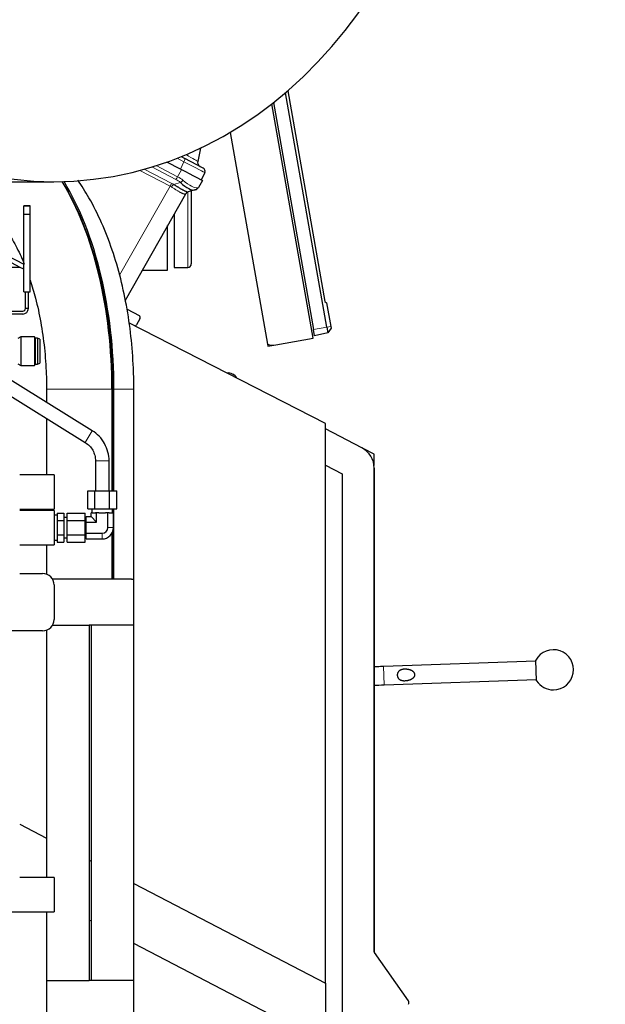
# Model space of a CAD drawing. Header units: inches. Extents: x 0 to 23760, y -13 to 16800.
# Tile 189 of 247: x 12605 to 13115, y 13781 to 14640. Entities that reach past the tile are written whole.
import ezdxf

# ---------------------------------------------------------------- set-up
doc = ezdxf.new("R2010")
doc.units = ezdxf.units.IN
doc.layers.add('254', color=7, linetype='Continuous', true_color=0xffffff)
doc.styles.add('latin_extended', font='simplex.shx')
doc.dimstyles.get("Standard").update_dxf_attribs({"dimtxt": 0.18, "dimasz": 0.18, "dimexe": 0.18, "dimexo": 0.0625, "dimgap": 0.09, "dimtad": 0, "dimtih": 1, "dimtoh": 1, "dimdec": 4, "dimzin": 0, "dimdsep": 46, "dimtxsty": 'Standard', "dimcen": 0.09, "dimadec": 0, "dimazin": 0, "dimtfac": 1, "dimtdec": 4, "dimtofl": 0, "dimtmove": 0, "dimatfit": 3, "dimfxl": 1, "dimtolj": 1, "dimtzin": 0, "dimarcsym": 0})

# ---------------------------------------------------------------- blocks, each defined once
blk = doc.blocks.new('_U4')
at = {"layer": '254', "color": 3, "linetype": 'Continuous', "lineweight": 13, "transparency": 16777216}
for p, q in [((12117.76, 15479.08), (13527.93, 15479.08)), ((13487.93, 11678.84), (13487.93, 15339.08)), ((11971.76, 11538.84), (13527.93, 11538.84))]:
    blk.add_line(p, q, dxfattribs=at)
at = {"layer": '254', "color": 3, "transparency": 16777216}
for points in [[(13511.27, 15339.08), (13464.6, 15339.08), (13487.93, 15479.08)], [(13464.6, 11678.84), (13511.27, 11678.84), (13487.93, 11538.84)]]:
    blk.add_solid(points, dxfattribs=at)
at = {"layer": 'Defpoints', "color": 0, "transparency": 16777216}
for p in [(12077.76, 15479.08), (13487.93, 15479.08), (11931.76, 11538.84)]:
    blk.add_point(p, dxfattribs=at)
at = {"layer": '254', "color": 2, "lineweight": 13, "transparency": 16777216, "insert": (13277.93, 13262.3), "char_height": 140, "attachment_point": 1, "rotation": 90, "style": 'latin_extended'}
blk.add_mtext('\\A1;3940', dxfattribs=at)

msp = doc.modelspace()

# ---------------------------------------------------------------- linework, layer by layer
at = {"layer": '254', "color": 2, "linetype": 'Continuous', "lineweight": 25}
for p, q in [((12872.633, 14371.711), (12836.594, 14576.099)), ((12838.597, 14577.819), (12870.983, 14394.152)), ((12860.639, 14361.98), (12824.608, 14566.32)), ((12826.214, 14567.581), (12861.109, 14369.679)), ((12788.354, 14541.576), (12820.945, 14356.741)), ((12745.678, 14520.438), (12748.785, 14518.82)), ((12762.691, 14527.92), (12760.108, 14516.268)), ((12745.143, 14509.442), (12733.156, 14515.682)), ((12764.901, 14510.431), (12748.785, 14518.82)), ((12751.445, 14506.161), (12745.143, 14509.442)), ((12751.445, 14506.161), (12764.199, 14499.522)), ((12766.246, 14506.525), (12763.274, 14500.004)), ((12466.064, 14498.561), (12634.695, 14498.561)), ((12764.199, 14499.522), (12760.752, 14493.431)), ((12749.505, 14487.758), (12696.984, 14394.928)), ((12757.636, 14491.337), (12751.745, 14489.592)), ((12754.563, 14490.433), (12754.563, 14426.845)), ((12758.407, 14491.566), (12757.636, 14491.337)), ((12608.568, 14477.621), (12608.568, 14477.617)), ((12614.068, 14477.621), (12608.568, 14477.621)), ((12608.568, 14470.335), (12608.568, 14477.618)), ((12608.568, 14477.617), (12614.068, 14477.617)), ((12614.068, 14477.621), (12614.068, 14477.617)), ((12614.068, 14470.335), (12614.068, 14477.618)), ((12608.568, 14402.617), (12608.568, 14470.335)), ((12608.568, 14470.335), (12614.068, 14470.335)), ((12614.068, 14402.617), (12614.068, 14470.335)), ((12739.563, 14470.191), (12739.563, 14423.845)), ((12733.938, 14421.345), (12733.938, 14460.245)), ((12571.302, 14446.053), (12608.568, 14426.653)), ((12605.471, 14423.845), (12571.306, 14441.328)), ((12605.471, 14423.845), (12571.937, 14423.845)), ((12608.571, 14422.258), (12605.471, 14423.845)), ((12711.928, 14421.345), (12733.938, 14421.345)), ((12739.563, 14423.845), (12751.563, 14423.845)), ((12608.568, 14402.617), (12614.068, 14402.617)), ((12610.068, 14388.147), (12610.068, 14402.617)), ((12612.568, 14388.147), (12612.568, 14402.617)), ((12870.983, 14394.152), (12872.445, 14392.925)), ((12872.445, 14392.925), (12876.078, 14372.318)), ((12582.938, 14385.648), (12607.568, 14385.648)), ((12607.568, 14383.148), (12582.938, 14383.148)), ((12698.551, 14387.519), (12709.011, 14381.72)), ((12871.442, 14287.741), (12700.236, 14375.351)), ((12709.782, 14378.986), (12706.813, 14373.738)), ((12862.071, 14364.221), (12861.109, 14369.679)), ((12873.525, 14366.656), (12862.071, 14364.221)), ((12872.633, 14371.711), (12873.525, 14366.656)), ((12876.341, 14370.83), (12873.525, 14366.656)), ((12876.078, 14372.318), (12876.341, 14370.83)), ((12606.038, 14363.351), (12603.238, 14361.851)), ((12606.038, 14363.351), (12606.038, 14338.351)), ((12617.938, 14363.351), (12606.038, 14363.351)), ((12617.938, 14363.351), (12617.938, 14338.351)), ((12618.438, 14362.151), (12617.938, 14363.351)), ((12618.438, 14362.151), (12618.438, 14339.551)), ((12620.438, 14362.151), (12618.438, 14362.151)), ((12620.438, 14362.151), (12620.438, 14339.551)), ((12622.438, 14361.351), (12620.438, 14362.151)), ((12622.438, 14361.351), (12622.438, 14340.351)), ((12820.945, 14356.745), (12821.246, 14355.034)), ((12828.14, 14356.25), (12860.639, 14361.98)), ((12821.246, 14355.034), (12828.14, 14356.25)), ((12603.238, 14339.851), (12606.038, 14338.351)), ((12617.938, 14338.351), (12618.438, 14339.551)), ((12618.438, 14339.551), (12620.438, 14339.551)), ((12620.438, 14339.551), (12622.438, 14340.351)), ((12668.277, 14281.417), (12582.121, 14334.851)), ((12606.038, 14338.351), (12617.938, 14338.351)), ((12568.129, 14329.408), (12661.953, 14271.219)), ((12790.65, 14330.732), (12790.65, 14330.733)), ((12628.388, 14317.593), (12628.388, 14306.154)), ((12685.392, 14317.593), (12685.392, 14228.845)), ((12686.057, 14317.593), (12686.057, 14228.845)), ((12687.099, 14228.845), (12687.099, 14317.593)), ((12704.488, 14151.845), (12704.488, 14317.593)), ((12628.388, 14292.034), (12628.388, 14242.843)), ((12903.223, 14266.494), (12871.441, 14283.038)), ((12871.442, 13799.584), (12871.442, 14287.741)), ((12913.851, 14260.919), (12904.294, 14265.894)), ((12670.938, 14255.073), (12670.938, 14228.845)), ((12682.938, 14228.845), (12682.938, 14255.073)), ((12913.851, 14251.083), (12913.851, 14260.919)), ((12871.441, 14251.472), (12885.988, 14243.899)), ((12913.984, 13826.992), (12913.988, 14248.754)), ((12913.984, 13826.992), (12913.988, 14248.754)), ((12913.988, 14248.754), (12913.984, 13826.992)), ((12913.984, 13826.992), (12913.988, 14248.754)), ((12913.984, 13826.992), (12913.988, 14248.754)), ((12634.934, 14242.845), (12604.972, 14242.845)), ((12634.934, 14242.845), (12634.934, 14227.845)), ((12885.988, 14243.899), (12885.983, 13763.847)), ((12664.237, 14228.845), (12670.588, 14228.845)), ((12664.237, 14213.345), (12664.237, 14228.845)), ((12670.588, 14228.845), (12683.289, 14228.845)), ((12670.588, 14213.345), (12670.588, 14228.845)), ((12683.289, 14228.845), (12689.64, 14228.845)), ((12683.289, 14213.345), (12683.289, 14228.845)), ((12689.64, 14213.345), (12689.64, 14228.845)), ((12634.934, 14227.845), (12634.934, 14212.845)), ((12604.972, 14212.845), (12634.934, 14212.845)), ((12634.934, 14211.845), (12604.972, 14211.845)), ((12628.388, 14212.845), (12628.388, 14211.846)), ((12634.934, 14211.845), (12634.934, 14196.845)), ((12664.237, 14213.345), (12670.588, 14213.345)), ((12667.938, 14213.345), (12667.938, 14209.845)), ((12670.588, 14213.345), (12683.289, 14213.345)), ((12683.289, 14213.345), (12689.64, 14213.345)), ((12685.938, 14209.845), (12685.938, 14213.345)), ((12686.057, 14213.345), (12686.057, 14209.846)), ((12687.099, 14151.845), (12687.099, 14213.345)), ((12634.938, 14204.143), (12634.934, 14204.143)), ((12635.093, 14207.843), (12634.938, 14206.743)), ((12634.938, 14206.743), (12634.938, 14186.946)), ((12635.093, 14207.843), (12635.093, 14185.846)), ((12637.538, 14207.843), (12635.093, 14207.843)), ((12637.538, 14209.546), (12643.438, 14209.546)), ((12637.538, 14209.546), (12637.538, 14203.195)), ((12637.538, 14203.195), (12643.438, 14203.195)), ((12637.538, 14203.195), (12637.538, 14190.494)), ((12643.438, 14209.546), (12643.438, 14203.195)), ((12646.438, 14205.843), (12643.438, 14205.843)), ((12643.438, 14203.195), (12643.438, 14190.494)), ((12646.438, 14209.546), (12661.938, 14209.546)), ((12646.438, 14203.195), (12646.438, 14209.546)), ((12646.438, 14190.494), (12646.438, 14203.195)), ((12646.438, 14203.195), (12661.938, 14203.195)), ((12661.938, 14203.195), (12661.938, 14209.546)), ((12661.938, 14190.494), (12661.938, 14203.195)), ((12662.938, 14202.842), (12661.938, 14202.842)), ((12662.938, 14201.752), (12662.938, 14206.66)), ((12662.938, 14206.66), (12667.123, 14206.66)), ((12668.098, 14209.845), (12667.123, 14209.845)), ((12667.123, 14206.66), (12667.123, 14209.845)), ((12672.031, 14201.752), (12667.123, 14206.66)), ((12668.098, 14209.845), (12671.056, 14209.845)), ((12672.031, 14209.845), (12671.056, 14209.845)), ((12673.98, 14209.845), (12672.031, 14209.845)), ((12672.031, 14201.752), (12672.031, 14209.845)), ((12673.98, 14209.845), (12679.896, 14209.845)), ((12681.846, 14209.845), (12679.896, 14209.845)), ((12682.821, 14209.845), (12681.846, 14209.845)), ((12681.846, 14196.845), (12681.846, 14209.845)), ((12682.821, 14209.845), (12685.779, 14209.845)), ((12686.753, 14209.845), (12685.779, 14209.845)), ((12686.753, 14196.845), (12686.753, 14209.845)), ((12634.934, 14196.845), (12634.934, 14181.845)), ((12662.938, 14201.752), (12672.031, 14201.752)), ((12662.938, 14191.937), (12662.938, 14201.752)), ((12634.934, 14189.547), (12634.938, 14189.547)), ((12634.938, 14186.946), (12635.093, 14185.846)), ((12635.093, 14185.846), (12637.538, 14185.846)), ((12637.538, 14190.494), (12637.538, 14184.143)), ((12637.538, 14190.494), (12643.438, 14190.494)), ((12643.438, 14190.494), (12643.438, 14184.143)), ((12643.438, 14187.846), (12646.438, 14187.846)), ((12646.438, 14184.143), (12646.438, 14190.494)), ((12646.438, 14190.494), (12661.938, 14190.494)), ((12661.938, 14190.847), (12662.938, 14190.847)), ((12661.938, 14184.143), (12661.938, 14190.494)), ((12662.938, 14191.937), (12676.938, 14191.937)), ((12662.938, 14187.03), (12662.938, 14191.937)), ((12662.938, 14187.03), (12676.938, 14187.03)), ((12685.392, 14191.857), (12685.392, 14151.845)), ((12686.057, 14193.214), (12686.057, 14151.845)), ((12604.972, 14181.845), (12634.934, 14181.845)), ((12628.388, 14181.845), (12628.388, 14156.229)), ((12637.538, 14184.143), (12643.438, 14184.143)), ((12646.438, 14184.143), (12661.938, 14184.143)), ((12604.972, 14156.845), (12624.934, 14156.845)), ((12685.392, 14151.845), (12633.594, 14151.845)), ((12687.073, 14151.845), (12685.365, 14151.845)), ((12687.073, 14151.845), (12687.099, 14151.845)), ((12702.451, 14151.845), (12687.099, 14151.845)), ((12702.451, 14151.845), (12704.488, 14151.845)), ((12704.438, 14111.845), (12704.438, 14151.845)), ((12634.934, 14146.845), (12634.934, 14116.845)), ((12633.594, 14111.845), (12665.438, 14111.845)), ((12667.438, 14111.845), (12665.438, 14111.845)), ((12665.438, 14111.845), (12665.438, 13801.845)), ((12667.438, 13801.845), (12667.438, 14111.845)), ((12704.488, 14111.845), (12667.438, 14111.845)), ((12704.488, 13801.845), (12704.488, 14111.845)), ((12624.934, 14106.845), (12594.934, 14106.845)), ((12628.388, 14107.456), (12628.388, 13891.846)), ((13054.882, 14080.385), (12921.964, 14075.737)), ((13055.476, 14063.396), (13054.847, 14081.385)), ((12922.523, 14059.747), (13055.442, 14064.395)), ((13055.476, 14063.396), (13055.441, 14064.395)), ((12604.973, 13938.299), (12628.395, 13926.106)), ((12665.435, 13906.824), (12667.436, 13905.783)), ((12634.934, 13891.845), (12604.972, 13891.845)), ((12634.934, 13891.845), (12634.934, 13861.845)), ((12704.484, 13886.497), (12871.442, 13799.584)), ((12594.934, 13861.845), (12634.934, 13861.845)), ((12628.388, 13861.849), (12628.388, 13801.845)), ((12667.438, 13853.573), (12665.435, 13854.616)), ((12870.581, 13747.823), (12704.488, 13834.286)), ((12913.984, 13826.992), (12913.984, 13826.992)), ((12913.984, 13826.992), (12913.984, 13826.992)), ((12913.984, 13826.992), (12913.984, 13826.992)), ((12913.984, 13826.992), (12913.984, 13826.992)), ((12943.752, 13784.284), (12914.169, 13826.424)), ((12914.169, 13826.424), (12914.169, 13826.424)), ((12943.752, 13784.284), (12914.169, 13826.424)), ((12914.169, 13826.424), (12914.169, 13826.424)), ((12914.169, 13826.424), (12914.169, 13826.424)), ((12914.169, 13826.424), (12914.169, 13826.424)), ((12628.388, 13801.845), (12665.438, 13801.845)), ((12628.438, 13801.845), (12628.438, 13761.845)), ((12667.438, 13801.845), (12665.438, 13801.845)), ((12704.488, 13801.845), (12667.438, 13801.845)), ((12704.438, 13761.845), (12704.438, 13801.845)), ((12871.442, 13799.584), (12871.442, 13771.4))]:
    msp.add_line(p, q, dxfattribs=at)
at = {"layer": '254', "color": 110, "linetype": 'Continuous', "lineweight": 13}
for p, q in [((12741.082, 14500.584), (12720.257, 14511.425)), ((12723.962, 14512.583), (12742.608, 14502.877)), ((12748.115, 14515.964), (12742.188, 14519.049)), ((12745.143, 14509.442), (12748.115, 14515.964)), ((12736.047, 14494.718), (12709.727, 14508.419)), ((12713.592, 14509.474), (12737.564, 14496.995)), ((12742.608, 14502.877), (12746.054, 14508.968)), ((12692.058, 14416.968), (12736.047, 14494.718)), ((12739.065, 14496.137), (12745.024, 14497.903)), ((12751.563, 14423.845), (12751.563, 14489.532)), ((12872.633, 14371.711), (12861.109, 14369.679)), ((12876.078, 14372.318), (12872.633, 14371.711)), ((12685.392, 14317.593), (12628.388, 14317.593)), ((12686.058, 14317.593), (12685.392, 14317.593)), ((12687.099, 14317.593), (12704.488, 14317.593)), ((12661.953, 14271.219), (12668.277, 14281.417)), ((12913.988, 14248.754), (12913.988, 14248.754)), ((12913.988, 14248.754), (12913.988, 14248.754)), ((12913.988, 14248.754), (12913.988, 14248.754)), ((12913.988, 14248.754), (12913.988, 14248.754)), ((12681.846, 14196.845), (12686.753, 14196.845)), ((12676.938, 14191.937), (12676.938, 14187.03)), ((12922.527, 14059.747), (12921.967, 14075.737)), ((12943.752, 13784.284), (12943.752, 13784.284)), ((12943.752, 13784.284), (12943.752, 13784.284)), ((12943.752, 13784.284), (12943.752, 13784.284)), ((12943.752, 13784.284), (12943.752, 13784.284))]:
    msp.add_line(p, q, dxfattribs=at)
at = {"layer": '254', "color": 2, "linetype": 'Continuous', "lineweight": 25}
for centre, radius, start, end in [((12764.013, 14515.403), 4, 167.5, 242.5), ((12763.516, 14507.769), 3, 335.5, 62.5), ((12752.986, 14485.788), 4, 106.5, 150.5), ((12757.271, 14495.401), 4, 286.5, 330.5), ((12751.563, 14426.845), 3, 270, 0), ((12607.568, 14388.148), 2.5, 270, 0), ((12607.568, 14388.148), 5, 270, 0), ((12708.041, 14379.971), 2, 330.5, 61), ((12705.072, 14374.723), 2, 277.610625, 330.5), ((12825.535, 14371.022), 15, 252.181861, 280), ((12786.494, 14322.749), 9, 29.713516, 96.088047), ((12786.494, 14322.749), 9, 29.713516, 62.500977), ((12893.988, 14248.754), 20, 359.999464, 62.5), ((12893.988, 14248.754), 20, 359.999464, 62.5), ((12676.938, 14196.845), 9.815, 270, 0), ((12676.938, 14196.845), 4.907, 270, 0), ((12624.934, 14146.845), 10, 0, 90), ((12624.934, 14116.845), 10, 270, 0), ((13070.161, 14072.915), 17.5, 270, 151.052904), ((13070.161, 14072.915), 17.5, 212.95235, 270), ((12914.984, 13827.005), 1, 180.750902, 215.464024), ((12914.984, 13827.005), 1, 180.75092, 215.464042), ((12941.297, 13782.56), 3, 332.5, 35.069162), ((12941.297, 13782.56), 3, 332.500018, 35.06918)]:
    msp.add_arc(centre, radius, start, end, dxfattribs=at)
for centre, major_axis, ratio, start_param, end_param in [((12634.695, 14929.061), (0, -430.5), 0.819152, 3.2525461, 9.3138245), ((12561.439, 14317.593), (0, 238.037), 0.5207263, 4.712389, 5.5766653), ((12563.147, 14317.593), (0, 236.036), 0.5207263, 4.712389, 5.5866726), ((12563.147, 14317.593), (0, -238.037), 0.5207263, 1.5707963, 2.4353808), ((12741.829, 14514.815), (-16.664, 23.061), 0.3072628, 2.1502579, 3.0340948), ((12752.881, 14485.757), (1.136, -3.835), 0.9934032, 3.1415927, 3.910304)]:
    msp.add_ellipse(centre, major_axis=major_axis, ratio=ratio, start_param=start_param, end_param=end_param, dxfattribs=at)
at = {"layer": '254', "color": 110, "linetype": 'Continuous', "lineweight": 13}
for centre, major_axis, ratio, start_param, end_param in [((12741.974, 14526.875), (-18.134, 10.607), 0.00224, 3.1423129, 4.2548373), ((12747.4, 14516.159), (1.385, 2.661), 0.2419219, 4.7647489, 6.2831853), ((12742.198, 14518.867), (-24.047, 12.341), 0.0045296, 3.1418037, 4.4661133), ((12741.815, 14503.447), (1.847, 3.548), 0.2419219, 3.9095375, 4.6774824), ((12725.525, 14485.997), (28.804, 0.399), 0.722843, 0.7050916, 0.9259224), ((12736.832, 14494.132), (-1.847, -3.548), 0.2419219, 3.9095375, 4.6731191), ((12719.777, 14475.83), (21.454, 14.341), 0.7066027, 0.2989552, 0.3739732), ((12738.332, 14493.275), (-2.122, -3.391), 0.3160454, 3.9317134, 4.6962714), ((12720.51, 14478.693), (26.111, 7.967), 0.7536205, 0.5797522, 0.6547701), ((12724.792, 14483.135), (25.026, 7.413), 0.753739, 0.4419184, 0.6627493), ((12745.757, 14500.765), (2.644, 3.001), 0.4458674, 3.9942267, 4.7811627), ((12741.829, 14514.815), (-18.953, 21.143), 0.2465223, 2.1198236, 3.0036605), ((12719.86, 14475.976), (29.645, 11.783), 0.002496, 6.2800837, 6.3599313), ((12756.5, 14495.173), (-1.136, 3.835), 0.9510037, 3.1415927, 3.9285287), ((12725.525, 14485.997), (35.228, 7.434), 0.0022709, 6.0603513, 6.2811821), ((12676.938, 14255.073), (6, 0), 0.000002, 0, 3.1415927)]:
    msp.add_ellipse(centre, major_axis=major_axis, ratio=ratio, start_param=start_param, end_param=end_param, dxfattribs=at)
at = {"layer": '254', "color": 2, "linetype": 'Continuous', "lineweight": 25}
for points, knots in [([(12704.488, 14317.593), (12704.488, 14322.566), (12704.237, 14336.837), (12702.619, 14360.365), (12698.858, 14387.665), (12693.267, 14414.092), (12685.862, 14439.317), (12676.649, 14463.037), (12666.481, 14483.228), (12659.051, 14494.992), (12655.633, 14499.874)], [0, 0, 0, 0, 0.0719089, 0.207034, 0.3424749, 0.4784373, 0.6152006, 0.753042, 0.8921767, 1, 1, 1, 1]), ([(12739.065, 14496.137), (12739.497, 14495.89), (12739.922, 14495.643), (12740.758, 14495.156), (12741.169, 14494.914), (12741.675, 14494.617), (12741.776, 14494.558), (12741.977, 14494.44), (12742.077, 14494.381), (12742.374, 14494.206), (12742.57, 14494.091), (12743.15, 14493.751), (12743.526, 14493.531), (12744.26, 14493.104), (12744.618, 14492.898), (12745.314, 14492.5), (12745.653, 14492.309), (12746.147, 14492.033), (12746.31, 14491.943), (12746.55, 14491.812), (12746.629, 14491.768), (12746.747, 14491.704), (12746.787, 14491.682), (12746.865, 14491.64), (12747.214, 14491.451), (12747.545, 14491.276), (12748.108, 14490.986), (12748.642, 14490.717), (12749.123, 14490.488), (12749.577, 14490.281), (12749.79, 14490.187), (12750.039, 14490.083), (12750.088, 14490.062), (12750.184, 14490.023), (12750.231, 14490.004), (12750.369, 14489.949), (12750.457, 14489.915), (12750.708, 14489.822), (12750.859, 14489.77), (12751.127, 14489.686), (12751.244, 14489.654), (12751.446, 14489.607), (12751.53, 14489.593), (12751.664, 14489.581), (12751.713, 14489.583), (12751.745, 14489.592)], [0, 0, 0, 0, 0.0625, 0.0625, 0.125, 0.125, 0.140625, 0.140625, 0.15625, 0.15625, 0.1875, 0.1875, 0.25, 0.25, 0.3125, 0.3125, 0.375, 0.375, 0.40625, 0.40625, 0.421875, 0.421875, 0.4296875, 0.4296875, 0.4375, 0.5, 0.5, 0.5625, 0.625, 0.625, 0.6875, 0.6875, 0.703125, 0.703125, 0.71875, 0.71875, 0.75, 0.75, 0.8125, 0.8125, 0.875, 0.875, 0.9375, 0.9375, 1, 1, 1, 1]), ([(12586.67, 14464.687), (12588.065, 14463.117), (12592.078, 14458.205), (12598.807, 14448.151), (12604.81, 14436.511), (12608.062, 14428.962), (12608.961, 14426.764)], [0, 0, 0, 0, 0.1806593, 0.5213333, 0.864168, 1, 1, 1, 1]), ([(12614.156, 14412.641), (12615.819, 14407.595), (12619.279, 14395.787), (12623.58, 14376.025), (12626.762, 14353.617), (12628.166, 14333.906), (12628.388, 14321.857), (12628.388, 14317.593)], [0, 0, 0, 0, 0.1832937, 0.4118237, 0.6422476, 0.8739682, 1, 1, 1, 1]), ([(12682.938, 14255.073), (12682.902, 14257.697), (12682.218, 14262.854), (12679.24, 14270.266), (12674.51, 14276.704), (12670.489, 14280.003), (12668.277, 14281.417)], [0, 0, 0, 0, 0.2457379, 0.5, 0.7542621, 1, 1, 1, 1]), ([(12661.953, 14271.219), (12663.4, 14270.338), (12665.897, 14268.338), (12668.811, 14264.463), (12670.568, 14259.943), (12670.952, 14256.768), (12670.939, 14255.073)], [0, 0, 0, 0, 0.2570173, 0.5, 0.7429827, 1, 1, 1, 1]), ([(12921.964, 14075.737), (12920.217, 14075.676), (12917.525, 14075.583), (12914.859, 14075.49), (12913.893, 14075.457)], [0, 0, 0, 0, 0.6333637, 1, 1, 1, 1]), ([(12935.068, 14065.395), (12934.941, 14065.561), (12934.827, 14065.735), (12934.622, 14066.098), (12934.533, 14066.288), (12934.435, 14066.535), (12934.416, 14066.585), (12934.39, 14066.66), (12934.381, 14066.686), (12934.364, 14066.737), (12934.322, 14066.864), (12934.285, 14066.993), (12934.208, 14067.304), (12934.169, 14067.515), (12934.131, 14067.836), (12934.121, 14067.944), (12934.112, 14068.107), (12934.11, 14068.162), (12934.107, 14068.27), (12934.106, 14068.325), (12934.108, 14068.596), (12934.122, 14068.81), (12934.163, 14069.129), (12934.18, 14069.235), (12934.211, 14069.392), (12934.228, 14069.471), (12934.246, 14069.549), (12934.259, 14069.601), (12934.266, 14069.627), (12934.327, 14069.861), (12934.395, 14070.061), (12934.555, 14070.448), (12934.648, 14070.634), (12934.78, 14070.858), (12934.808, 14070.903), (12934.864, 14070.991), (12934.951, 14071.12), (12935.044, 14071.244), (12935.237, 14071.484), (12935.377, 14071.634), (12935.603, 14071.844), (12935.68, 14071.912), (12935.801, 14072.01), (12935.842, 14072.042), (12935.925, 14072.104), (12935.967, 14072.135), (12936.178, 14072.284), (12936.354, 14072.393), (12936.72, 14072.59), (12936.91, 14072.679), (12937.155, 14072.78), (12937.204, 14072.8), (12937.303, 14072.837), (12937.452, 14072.892), (12937.603, 14072.942), (12937.906, 14073.036), (12938.111, 14073.089), (12938.525, 14073.183), (12938.735, 14073.223), (12939.053, 14073.273), (12939.16, 14073.288), (12939.32, 14073.308), (12939.374, 14073.314), (12939.482, 14073.326), (12939.536, 14073.332), (12939.805, 14073.358), (12940.02, 14073.373), (12940.449, 14073.393), (12940.663, 14073.398), (12941.091, 14073.397), (12941.305, 14073.392), (12941.732, 14073.373), (12942.158, 14073.344), (12942.583, 14073.298), (12942.901, 14073.256), (12943.007, 14073.241), (12943.219, 14073.209), (12943.325, 14073.192), (12943.64, 14073.137), (12943.848, 14073.096), (12944.261, 14073.004), (12944.466, 14072.954), (12944.871, 14072.844), (12945.072, 14072.784), (12945.47, 14072.653), (12945.667, 14072.583), (12946.057, 14072.43), (12946.25, 14072.348), (12946.489, 14072.236), (12946.536, 14072.214), (12946.631, 14072.167), (12946.678, 14072.144), (12946.819, 14072.072), (12946.912, 14072.022), (12947.187, 14071.868), (12947.366, 14071.758), (12947.626, 14071.58), (12947.712, 14071.519), (12947.838, 14071.424), (12947.88, 14071.391), (12947.962, 14071.325), (12948.003, 14071.292), (12948.205, 14071.121), (12948.358, 14070.977), (12948.571, 14070.745), (12948.64, 14070.666), (12948.771, 14070.501), (12948.834, 14070.416), (12948.923, 14070.284), (12948.967, 14070.216), (12949.008, 14070.147), (12949.035, 14070.101), (12949.049, 14070.077), (12949.114, 14069.959), (12949.162, 14069.863), (12949.247, 14069.666), (12949.284, 14069.565), (12949.333, 14069.411), (12949.355, 14069.332), (12949.374, 14069.253), (12949.386, 14069.2), (12949.392, 14069.173), (12949.439, 14068.932), (12949.455, 14068.717), (12949.445, 14068.447), (12949.44, 14068.366), (12949.431, 14068.284), (12949.424, 14068.23), (12949.42, 14068.203), (12949.399, 14068.068), (12949.377, 14067.962), (12949.321, 14067.754), (12949.287, 14067.652), (12949.229, 14067.501), (12949.209, 14067.451), (12949.176, 14067.377), (12949.165, 14067.352), (12949.142, 14067.303), (12949.084, 14067.182), (12949.019, 14067.065), (12948.909, 14066.884), (12948.85, 14066.795), (12948.727, 14066.624), (12948.662, 14066.54), (12948.56, 14066.418), (12948.526, 14066.377), (12948.455, 14066.298), (12948.419, 14066.259), (12948.237, 14066.066), (12948.083, 14065.922), (12947.764, 14065.652), (12947.598, 14065.524), (12947.255, 14065.284), (12947.078, 14065.171), (12946.806, 14065.01), (12946.714, 14064.958), (12946.529, 14064.857), (12946.435, 14064.808), (12946.154, 14064.666), (12945.964, 14064.578), (12945.579, 14064.412), (12945.384, 14064.335), (12944.99, 14064.189), (12944.791, 14064.121), (12944.389, 14063.995), (12944.185, 14063.936), (12943.775, 14063.827), (12943.567, 14063.777), (12943.306, 14063.719), (12943.253, 14063.708), (12943.148, 14063.686), (12942.99, 14063.655), (12942.833, 14063.625), (12942.517, 14063.57), (12942.306, 14063.538), (12941.882, 14063.482), (12941.671, 14063.459), (12941.246, 14063.422), (12941.033, 14063.408), (12940.606, 14063.39), (12940.393, 14063.386), (12939.964, 14063.389), (12939.749, 14063.396), (12939.48, 14063.413), (12939.426, 14063.417), (12939.318, 14063.426), (12939.264, 14063.43), (12939.103, 14063.446), (12938.996, 14063.457), (12938.676, 14063.498), (12938.466, 14063.532), (12938.049, 14063.617), (12937.844, 14063.667), (12937.539, 14063.756), (12937.439, 14063.788), (12937.289, 14063.84), (12937.239, 14063.858), (12937.14, 14063.895), (12937.091, 14063.914), (12936.848, 14064.013), (12936.66, 14064.101), (12936.298, 14064.3), (12936.124, 14064.409), (12935.915, 14064.561), (12935.874, 14064.593), (12935.793, 14064.656), (12935.752, 14064.689), (12935.633, 14064.789), (12935.479, 14064.928), (12935.336, 14065.078), (12935.233, 14065.194), (12935.182, 14065.253), (12935.133, 14065.313), (12935.1, 14065.354), (12935.084, 14065.375), (12935.068, 14065.395)], [0, 0, 0, 0, 0.015625, 0.015625, 0.03125, 0.03125, 0.0351562, 0.0351562, 0.0371094, 0.0371094, 0.0390625, 0.046875, 0.046875, 0.0625, 0.0625, 0.0703125, 0.0703125, 0.0742187, 0.0742187, 0.078125, 0.078125, 0.09375, 0.09375, 0.1015625, 0.1015625, 0.1054687, 0.1074219, 0.1074219, 0.109375, 0.109375, 0.125, 0.125, 0.140625, 0.140625, 0.1445312, 0.1445312, 0.1484375, 0.15625, 0.15625, 0.171875, 0.171875, 0.1796875, 0.1796875, 0.1835937, 0.1835937, 0.1875, 0.1875, 0.203125, 0.203125, 0.21875, 0.21875, 0.2226562, 0.2226562, 0.2265625, 0.234375, 0.234375, 0.25, 0.25, 0.265625, 0.265625, 0.2734375, 0.2734375, 0.2773438, 0.2773438, 0.28125, 0.28125, 0.296875, 0.296875, 0.3125, 0.3125, 0.328125, 0.328125, 0.34375, 0.359375, 0.359375, 0.3671875, 0.3671875, 0.375, 0.375, 0.390625, 0.390625, 0.40625, 0.40625, 0.421875, 0.421875, 0.4375, 0.4375, 0.453125, 0.453125, 0.4570313, 0.4570313, 0.4609375, 0.4609375, 0.46875, 0.46875, 0.484375, 0.484375, 0.4921875, 0.4921875, 0.4960938, 0.4960938, 0.5, 0.5, 0.515625, 0.515625, 0.5234375, 0.5234375, 0.53125, 0.53125, 0.5351563, 0.5371094, 0.5371094, 0.5390625, 0.5390625, 0.546875, 0.546875, 0.5546875, 0.5546875, 0.5585938, 0.5605469, 0.5605469, 0.5625, 0.5625, 0.578125, 0.578125, 0.5820313, 0.5839844, 0.5839844, 0.5859375, 0.5859375, 0.59375, 0.59375, 0.6015625, 0.6015625, 0.6054688, 0.6054688, 0.6074219, 0.6074219, 0.609375, 0.6171875, 0.6171875, 0.625, 0.625, 0.6328125, 0.6328125, 0.6367188, 0.6367188, 0.640625, 0.640625, 0.65625, 0.65625, 0.671875, 0.671875, 0.6875, 0.6875, 0.6953125, 0.6953125, 0.703125, 0.703125, 0.71875, 0.71875, 0.734375, 0.734375, 0.75, 0.75, 0.765625, 0.765625, 0.78125, 0.78125, 0.7851563, 0.7851563, 0.7890625, 0.796875, 0.796875, 0.8125, 0.8125, 0.828125, 0.828125, 0.84375, 0.84375, 0.859375, 0.859375, 0.875, 0.875, 0.8789063, 0.8789063, 0.8828125, 0.8828125, 0.890625, 0.890625, 0.90625, 0.90625, 0.921875, 0.921875, 0.9296875, 0.9296875, 0.9335938, 0.9335938, 0.9375, 0.9375, 0.953125, 0.953125, 0.96875, 0.96875, 0.9726562, 0.9726562, 0.9765625, 0.9765625, 0.984375, 0.9921875, 0.9921875, 0.9960937, 0.9980469, 0.9980469, 1, 1, 1, 1])]:
    msp.add_open_spline(points, degree=3, knots=knots, dxfattribs=at)
at = {"layer": '254', "color": 110, "linetype": 'Continuous', "lineweight": 13}
msp.add_open_spline([(12749.415, 14487.729), (12749.359, 14487.709), (12749.286, 14487.696), (12749.11, 14487.687), (12749.007, 14487.691), (12748.772, 14487.717), (12748.641, 14487.739), (12748.349, 14487.803), (12748.189, 14487.846), (12747.928, 14487.925), (12747.837, 14487.954), (12747.696, 14488.002), (12747.648, 14488.019), (12747.551, 14488.053), (12747.502, 14488.071), (12747.251, 14488.164), (12747.04, 14488.249), (12746.594, 14488.44), (12746.126, 14488.652), (12745.614, 14488.907), (12745.081, 14489.183), (12744.803, 14489.332), (12744.478, 14489.512), (12744.442, 14489.532), (12744.369, 14489.573), (12744.332, 14489.593), (12744.221, 14489.655), (12743.999, 14489.781), (12743.773, 14489.912), (12743.314, 14490.179), (12743.001, 14490.366), (12742.359, 14490.756), (12742.03, 14490.96), (12741.357, 14491.381), (12741.013, 14491.6), (12740.484, 14491.939), (12740.306, 14492.053), (12740.035, 14492.228), (12739.944, 14492.286), (12739.761, 14492.405), (12739.669, 14492.464), (12739.209, 14492.762), (12738.835, 14493.005), (12738.075, 14493.498), (12737.689, 14493.748), (12737.295, 14494)], degree=3, knots=[0, 0, 0, 0, 0.0625, 0.0625, 0.125, 0.125, 0.1875, 0.1875, 0.25, 0.25, 0.28125, 0.28125, 0.296875, 0.296875, 0.3125, 0.3125, 0.375, 0.375, 0.4375, 0.5, 0.5, 0.5625, 0.5625, 0.5703125, 0.5703125, 0.578125, 0.578125, 0.59375, 0.625, 0.625, 0.6875, 0.6875, 0.75, 0.75, 0.8125, 0.8125, 0.84375, 0.84375, 0.859375, 0.859375, 0.875, 0.875, 0.9375, 0.9375, 1, 1, 1, 1], dxfattribs=at)
at = {"layer": '254', "color": 2, "linetype": 'Continuous', "lineweight": 25}
for points, degree in [([(12610.068, 14388.147), (12612.568, 14388.147)], 1), ([(12913.94, 14059.449), (12916.685, 14059.544), (12919.525, 14059.642), (12922.523, 14059.747)], 3)]:
    msp.add_open_spline(points, degree=degree, dxfattribs=at)

# ---------------------------------------------------------------- dimensions: what is measured, and where the dimension line sits
at = {"layer": '254', "color": 2, "linetype": 'Continuous', "lineweight": 13}
dim = msp.add_linear_dim(base=(13487.933, 15479.08), p1=(11931.758, 11538.845), p2=(12077.761, 15479.08), angle=90, dimstyle='Standard', override={"dimscale": 40, "dimtxt": 3.5, "dimasz": 3.5, "dimexe": 1, "dimexo": 1, "dimgap": 1.75, "dimtad": 1, "dimtih": 0, "dimtoh": 0, "dimdec": 0, "dimlfac": 1, "dimzin": 8, "dimdsep": 46, "dimlunit": 2, "dimtxsty": 'latin_extended', "dimsah": 1, "dimse1": 0, "dimse2": 0, "dimsd1": 0, "dimsd2": 0, "dimclrd": 3, "dimclre": 3, "dimclrt": 2, "dimtol": 0, "dimtm": -0.1, "dimtfac": 0.714286, "dimtdec": 3, "dimtofl": 1, "dimtmove": 0, "dimtzin": 8, "dimlwd": 13, "dimlwe": 13}, dxfattribs=at)
dim.commit()
dim.dimension.update_dxf_attribs({"geometry": '_U4', "text_midpoint": (13487.933, 13508.962), "dimtype": 160})

doc.saveas('drawing.dxf')
